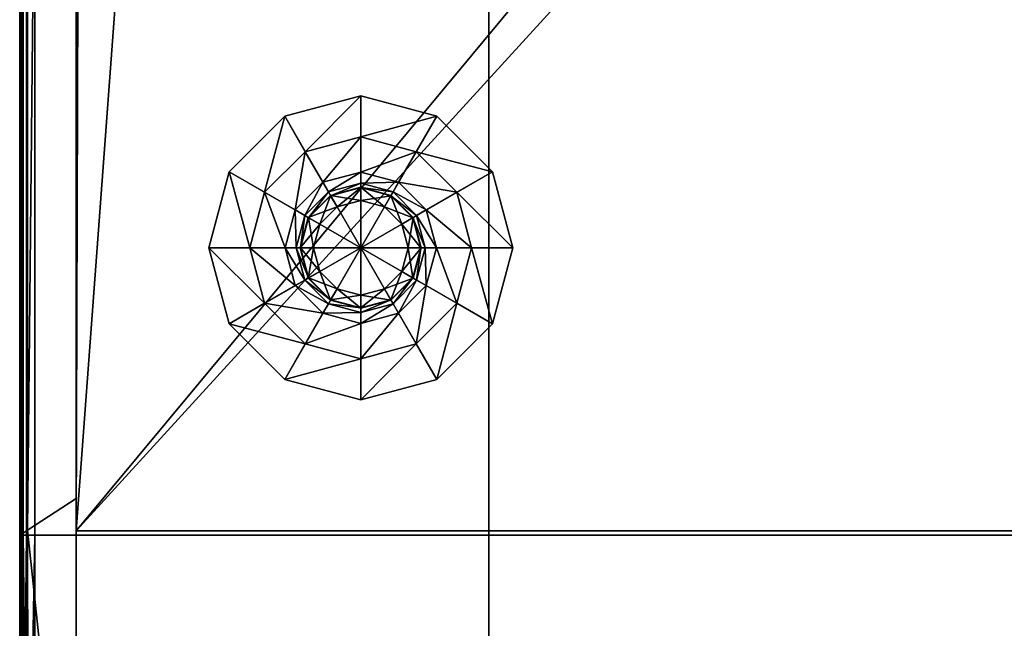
# Model space of a CAD drawing. Header units: centimetres. Extents: x -30.2 to 14.9, y -8.2 to 52.9.
# Tile 245 of 256: x -30.2 to -20.4, y 1 to 7.1. Entities that reach past the tile are written whole.
import ezdxf

# ---------------------------------------------------------------- set-up
doc = ezdxf.new("R2010")
doc.units = ezdxf.units.CM
doc.layers.add('RF411304_Body', color=7, linetype='Continuous', true_color=0x1bb158)

msp = doc.modelspace()

# ---------------------------------------------------------------- meshes
at = {"layer": 'RF411304_Body', "color": 213, "true_color": 0xc458e1}
mesh = msp.add_polyface(dxfattribs=at)
corners = [(-22.0109, 48.7968, 197.5975), (-22.0109, 48.3456, 32.3048), (6.8073, 48.3456, 32.3048), (6.8073, 48.7968, 197.5975), (-29.5988, 2.3216, 24.1125), (-29.5988, 49.817, 24.1125), (-29.5988, 49.817, 7.4592), (-29.5988, 2.0023, 7.4592), (-29.5823, 49.8996, -0.334), (-29.5328, 49.9492, -0.334), (-29.4502, 49.9657, -0.334), (-29.5988, 49.817, -0.334), (-29.5988, 2.0023, -0.334), (-26.0424, 49.9657, -0.334), (10.2846, 49.9657, -0.334), (-7.9663, 1.9581, 209.1877), (-26.0335, 49.9304, 209.1877), (-30.0115, 49.9304, 209.1877), (-30.0115, 1.9581, 209.1877), (-30.1602, 1.9581, 201.0955), (-30.1602, 49.9304, 201.0955), (-30.1602, 49.9304, 24.2432), (-30.1602, 1.9581, 24.2432), (10.3041, -2.8629, 32.3426), (-25.5078, 48.3456, 32.3048), (-25.5078, -2.8629, 32.3426), (-25.5078, 48.7968, 197.5975), (-25.5078, -2.8629, 197.5975), (-7.9663, -2.8629, 197.5975), (-29.5328, 49.9492, 7.4592), (-29.5328, 49.9492, 24.1125), (-29.4502, 49.9657, 24.1125), (-29.4502, 49.9657, 7.4592), (-30.0941, 49.9304, 209.1712), (-30.0941, 1.9581, 209.1712), (-29.5823, 49.8996, 7.4592), (-29.5823, 49.8996, 24.1125), (-30.1436, 49.9304, 209.1217), (-30.1436, 1.9581, 209.1217), (-30.1602, 49.9304, 209.0391), (-30.1602, 1.9581, 209.0391), (10.7284, 49.9304, 209.1877), (-30.0823, 2.0085, 24.1451), (-30.0693, 49.912, 24.1442), (-30.1198, 49.9222, 24.1579), (-30.1256, 1.9805, 24.1583), (-30.1501, 49.9283, 24.1909), (-30.1515, 1.9637, 24.191)]
mesh.append_faces([[corners[k] for k in face] for face in [(27, 26, 28)]], dxfattribs={"color": 213})
mesh.append_faces([[corners[k] for k in face] for face in [(12, 10, 13), (12, 13, 14), (23, 1, 24), (28, 0, 3)]], dxfattribs={"vtx0": -1, "vtx2": -1, "color": 213})
mesh.append_faces([[corners[k] for k in face] for face in [(11, 8, 10), (12, 11, 10)]], dxfattribs={"vtx1": -1, "vtx2": -1, "color": 213})
mesh.append_faces([[corners[k] for k in face] for face in [(0, 1, 2), (2, 3, 0), (4, 5, 6), (6, 7, 4), (8, 9, 10), (15, 16, 17), (17, 18, 15), (19, 20, 21), (21, 22, 19), (6, 11, 12), (12, 7, 6), (25, 24, 26), (28, 26, 0), (29, 30, 31), (31, 32, 29), (17, 33, 34), (34, 18, 17), (9, 29, 32), (35, 36, 30), (30, 29, 35), (6, 5, 36), (36, 35, 6), (33, 37, 38), (38, 34, 33), (37, 39, 40), (40, 38, 37), (8, 35, 29), (29, 9, 8), (11, 6, 35), (35, 8, 11), (26, 24, 1), (1, 0, 26), (19, 40, 39), (39, 20, 19), (41, 16, 15), (5, 4, 42), (42, 43, 5), (44, 43, 42), (42, 45, 44), (46, 44, 45), (45, 47, 46), (21, 46, 47), (47, 22, 21)]], dxfattribs={"vtx2": -1, "color": 213})
mesh = msp.add_polyface(dxfattribs=at)
corners = [(10.8955, 49.9657, 24.1125), (10.1969, 49.9657, 7.4592), (-26.0473, 49.9657, 7.4592), (-29.5988, 2.0023, -0.334), (10.2846, 49.9657, -0.334), (14.1947, 49.9657, -0.334), (14.3433, 2.0023, -0.334), (14.2773, 49.9492, -0.334), (14.3268, 49.8996, -0.334), (14.3433, 49.817, -0.334), (14.7929, 2.0108, 24.1448), (14.3433, 2.3216, 24.1125), (14.3433, 49.817, 24.1125), (14.7786, 49.9108, 24.1438), (14.3433, 2.0023, 7.4592), (14.3433, 49.817, 7.4592), (-26.0424, 49.9657, -0.334), (14.8692, 49.9304, 201.0955), (14.8692, 49.9304, 209.0391), (14.8692, 1.9581, 209.0391), (14.8692, 1.9581, 201.0955), (10.3041, -2.8629, 32.3426), (10.3041, 48.3456, 32.3048), (6.8073, 48.3456, 32.3048), (-22.0109, 48.3456, 32.3048), (-7.9663, -2.8629, 197.5975), (6.8073, 48.7968, 197.5975), (10.3041, 48.7968, 197.5975), (10.3041, -2.8629, 197.5975), (14.2343, 49.8996, 7.4592), (14.3268, 49.8996, 24.1125), (14.1847, 49.9492, 7.4592), (14.2773, 49.9492, 24.1125), (14.1021, 49.9657, 7.4592), (14.1947, 49.9657, 24.1125), (14.8692, 1.9581, 24.2432), (14.8692, 49.9304, 24.2432), (14.7206, 1.9581, 209.1877), (14.7206, 49.9304, 209.1877), (10.7284, 49.9304, 209.1877), (14.8032, 1.9581, 209.1712), (14.8032, 49.9304, 209.1712), (14.8527, 1.9581, 209.1217), (14.8527, 49.9304, 209.1217), (-7.9663, 1.9581, 209.1877), (14.8592, 49.9282, 24.1909), (14.8607, 1.9639, 24.191), (14.8289, 49.9217, 24.1577), (14.8353, 1.9815, 24.1582)]
mesh.append_faces([[corners[k] for k in face] for face in [(37, 38, 39)]], dxfattribs={"color": 213})
mesh.append_faces([[corners[k] for k in face] for face in [(6, 8, 9), (25, 27, 28)]], dxfattribs={"vtx0": -1, "color": 213})
mesh.append_faces([[corners[k] for k in face] for face in [(3, 4, 5), (6, 5, 7), (6, 7, 8), (21, 23, 24), (25, 26, 27)]], dxfattribs={"vtx0": -1, "vtx2": -1, "color": 213})
mesh.append_faces([[corners[k] for k in face] for face in [(6, 3, 5)]], dxfattribs={"vtx1": -1, "vtx2": -1, "color": 213})
mesh.append_faces([[corners[k] for k in face] for face in [(0, 1, 2), (10, 11, 12), (12, 13, 10), (12, 11, 14), (14, 15, 12), (1, 4, 16), (14, 6, 9), (9, 15, 14), (17, 18, 19), (19, 20, 17), (21, 22, 23), (28, 27, 22), (29, 30, 12), (12, 15, 29), (8, 29, 15), (15, 9, 8), (31, 32, 30), (30, 29, 31), (33, 34, 32), (32, 31, 33), (7, 31, 29), (29, 8, 7), (5, 33, 31), (31, 7, 5), (22, 27, 26), (26, 23, 22), (20, 35, 36), (36, 17, 20), (37, 40, 41), (41, 38, 37), (40, 42, 43), (43, 41, 40), (42, 19, 18), (18, 43, 42), (44, 37, 39), (45, 36, 35), (35, 46, 45), (47, 45, 46), (46, 48, 47), (13, 47, 48), (48, 10, 13)]], dxfattribs={"vtx2": -1, "color": 213})
mesh = msp.add_polyface(dxfattribs=at)
corners = [(-30.1602, 1.9581, 24.2432), (-30.1602, -2.7142, 24.2432), (-30.1602, -2.7142, 201.0955), (-30.1602, 1.9581, 201.0955), (14.675, -2.7821, 24.1457), (-29.9387, -2.8055, 24.1436), (-29.5988, -2.5372, 24.1125), (-30.0823, 2.0085, 24.1451), (-29.5988, 2.3216, 24.1125), (-30.0717, -2.6864, 24.1443), (-29.5988, 2.0023, 7.4592), (-29.5988, -2.5372, 7.4592), (-28.9831, 0.2909, 207.3452), (-28.9831, 0.2909, 201.9881), (-9.6119, 0.2909, 201.9881), (-9.6119, 0.2909, 207.3452), (-30.1602, 1.9581, 209.0391), (-30.1602, -2.7142, 209.0391), (-30.0115, -2.7142, 209.1877), (-7.9663, -2.7142, 209.1877), (-7.9663, 1.9581, 209.1877), (-30.0115, 1.9581, 209.1877), (-28.9831, -2.8629, 202.0259), (-28.9831, -2.8629, 207.383), (-9.6119, -2.8629, 207.383), (-9.6119, -2.8629, 202.0259), (-25.5078, 48.7968, 197.5975), (-25.5078, -2.8629, 197.5975), (-25.5078, -2.8629, 32.3426), (-30.1436, -2.7601, 209.1125), (-30.1436, -2.7142, 209.1217), (-30.0941, -2.7142, 209.1712), (-30.0941, 1.9581, 209.1712), (-30.1436, -2.7968, 209.0391), (-30.1436, -2.7877, 209.085), (-30.0941, -2.7877, 209.1565), (-30.0115, -2.7968, 209.1712), (-30.1436, 1.9581, 209.1217), (-30.1436, -2.7968, 201.0955), (-30.0154, -2.7973, 24.1443), (-30.0599, -2.7569, 24.1445), (-30.1503, -2.7111, 24.1909), (-30.1515, 1.9637, 24.191), (-30.1343, -2.7924, 24.191), (-30.1208, -2.7019, 24.158), (-30.1256, 1.9805, 24.1583), (-30.1064, -2.7791, 24.158)]
mesh.append_faces([[corners[k] for k in face] for face in [(17, 29, 30), (17, 33, 34), (17, 34, 29), (6, 5, 39), (6, 39, 40), (6, 40, 9)]], dxfattribs={"color": 213})
mesh.append_faces([[corners[k] for k in face] for face in [(0, 1, 2), (2, 3, 0), (4, 5, 6), (7, 8, 6), (6, 9, 7), (6, 8, 10), (10, 11, 6), (12, 13, 14), (14, 15, 12), (16, 3, 2), (2, 17, 16), (18, 19, 20), (20, 21, 18), (22, 13, 12), (12, 23, 22), (23, 12, 15), (15, 24, 23), (25, 14, 13), (13, 22, 25), (26, 27, 28), (31, 18, 21), (21, 32, 31), (31, 30, 29), (29, 35, 31), (18, 31, 35), (35, 36, 18), (30, 31, 32), (32, 37, 30), (17, 30, 37), (37, 16, 17), (38, 2, 1), (19, 18, 36), (17, 2, 38), (41, 1, 0), (0, 42, 41), (1, 41, 43), (44, 41, 42), (42, 45, 44), (9, 44, 45), (45, 7, 9), (46, 43, 41), (41, 44, 46), (40, 46, 44), (44, 9, 40)]], dxfattribs={"vtx2": -1, "color": 213})
mesh = msp.add_polyface(dxfattribs=at)
corners = [(14.3433, 2.0023, 7.4592), (14.3433, -2.1944, 7.4592), (-29.5988, -2.5372, 7.4592), (-29.5988, 2.0023, 7.4592), (-7.9663, -2.7142, 209.1877), (14.7206, -2.7142, 209.1877), (14.7206, 1.9581, 209.1877), (-7.9663, 1.9581, 209.1877), (14.7929, 2.0108, 24.1448), (14.8032, -2.649, 24.1456), (14.3433, -2.1944, 24.1125), (14.3433, 2.3216, 24.1125), (-29.5988, -2.5372, 24.1125), (14.675, -2.7821, 24.1457), (-29.5988, 2.0023, -0.334), (14.3433, 2.0023, -0.334), (14.7206, -2.8629, 209.0391), (-7.9663, -2.8629, 209.0391), (-7.9663, -2.8629, 201.0955), (14.7206, -2.8629, 201.0955), (-9.6119, -2.8629, 207.383), (-9.6119, -2.8629, 202.0259), (-9.6119, 0.2909, 207.3452), (-9.6119, 0.2909, 201.9881), (-25.5078, -2.8629, 32.3426), (-30.0115, -2.8629, 24.2432), (14.7206, -2.8629, 24.2432), (10.3041, -2.8629, 32.3426), (-7.9663, -2.8629, 197.5975), (10.3041, -2.8629, 197.5975), (-25.5078, 48.3456, 32.3048), (10.3041, 48.3456, 32.3048), (14.8032, -2.7142, 209.1712), (14.7206, -2.8464, 209.1217), (14.8032, -2.8464, 209.0391), (14.7206, -2.7968, 209.1712), (14.8032, -2.8317, 209.1125), (14.8032, -2.7877, 209.1565), (14.8032, -2.8464, 201.0955), (-7.9663, -2.7968, 209.1712), (-7.9663, -2.8464, 209.1217), (14.7928, -2.7259, 24.1458), (14.7497, -2.7705, 24.1459), (14.6902, -2.809, 24.1782), (-29.963, -2.8246, 24.1768), (14.7054, -2.8359, 24.2107), (14.7972, -2.8379, 24.1911), (-29.9873, -2.8438, 24.21), (14.7794, -2.8127, 24.1587)]
mesh.append_faces([[corners[k] for k in face] for face in [(10, 9, 41), (10, 41, 42), (10, 42, 13)]], dxfattribs={"color": 213})
mesh.append_faces([[corners[k] for k in face] for face in [(24, 27, 30)]], dxfattribs={"vtx1": -1, "color": 213})
mesh.append_faces([[corners[k] for k in face] for face in [(0, 1, 2), (2, 3, 0), (4, 5, 6), (6, 7, 4), (8, 9, 10), (10, 11, 8), (12, 10, 13), (11, 10, 1), (1, 0, 11), (10, 12, 2), (2, 1, 10), (0, 3, 14), (14, 15, 0), (16, 17, 18), (18, 19, 16), (17, 20, 21), (21, 18, 17), (20, 22, 23), (23, 21, 20), (24, 25, 26), (26, 27, 24), (18, 28, 29), (29, 19, 18), (19, 29, 27), (27, 26, 19), (31, 27, 29), (6, 5, 32), (33, 16, 34), (35, 33, 36), (5, 35, 37), (38, 19, 26), (34, 16, 19), (35, 5, 4), (4, 39, 35), (33, 35, 39), (39, 40, 33), (16, 33, 40), (40, 17, 16), (13, 43, 44), (26, 45, 46), (43, 45, 47), (45, 26, 25), (48, 46, 45), (45, 43, 48), (42, 48, 43), (43, 13, 42)]], dxfattribs={"vtx2": -1, "color": 213})
at = {"layer": 'RF411304_Body', "color": 24, "true_color": 0xb01a1a}
mesh = msp.add_polyface(dxfattribs=at)
corners = [(-26.7775, 6.3178, -2.1562), (-27.5312, 6.1159, -2.1562), (-27.5312, 6.1159, -1.8068), (-26.7775, 4.8103, -2.1562), (-26.7775, 4.8103, -2.1562), (-28.083, 5.5641, -2.1562), (-28.083, 5.5641, -1.8068), (-27.7305, 5.3606, -1.8068), (-27.3277, 5.7634, -1.8068), (-27.4272, 5.1855, -1.4564), (-27.1526, 5.4601, -1.4564), (-27.3322, 5.1306, -1.4564), (-27.0977, 5.365, -1.4564), (-27.3322, 5.1306, -0.9063), (-27.0977, 5.365, -0.9063), (-27.2946, 5.1089, -0.9063), (-27.0776, 5.3302, -0.2973), (-27.2973, 5.1105, -0.2973), (-27.2973, 5.1105, 9.9014), (-28.285, 4.8103, -2.1562), (-28.285, 4.8103, -1.8068), (-27.878, 4.8103, -1.8068), (-27.5277, 4.8103, -1.4564), (-27.418, 4.8103, -1.4564), (-27.418, 4.8103, -0.9063), (-27.3746, 4.8103, -0.9063), (-27.2471, 4.8103, -0.6814), (-27.1842, 5.0451, -0.6814), (-27.2471, 4.8103, -0.4261), (-27.1842, 5.0451, -0.4261), (-27.3777, 4.8103, -0.2973), (-27.3777, 4.8103, 9.9014)]
mesh.append_faces([[corners[k] for k in face] for face in [(0, 1, 2), (3, 4, 5), (5, 1, 3), (1, 5, 6), (6, 2, 1), (2, 6, 7), (7, 8, 2), (8, 7, 9), (9, 10, 8), (10, 9, 11), (12, 11, 13), (14, 13, 15), (16, 17, 18), (19, 5, 4), (5, 19, 20), (20, 6, 5), (6, 20, 21), (21, 7, 6), (7, 21, 22), (22, 9, 7), (9, 22, 23), (23, 11, 9), (11, 23, 24), (24, 13, 11), (13, 24, 25), (25, 15, 13), (15, 25, 26), (26, 27, 15), (27, 26, 28), (29, 28, 30), (30, 17, 29), (17, 30, 31), (31, 18, 17)]], dxfattribs={"vtx2": -1, "color": 24})
mesh = msp.add_polyface(dxfattribs=at)
corners = [(-26.7775, 4.8103, -2.1562), (-26.7775, 4.8103, -2.1562), (-26.7775, 6.3178, -2.1562), (-26.7775, 4.8103, -2.1562), (-27.5312, 6.1159, -2.1562), (-27.5312, 6.1159, -1.8068), (-26.7775, 6.3178, -1.8068), (-27.3277, 5.7634, -1.8068), (-26.7775, 5.9108, -1.8068), (-27.1526, 5.4601, -1.4564), (-26.7775, 5.5606, -1.4564), (-27.0977, 5.365, -1.4564), (-26.7775, 5.4508, -1.4564), (-27.0977, 5.365, -0.9063), (-26.7775, 5.4508, -0.9063), (-27.076, 5.3274, -0.9063), (-26.7775, 5.4074, -0.9063), (-27.0123, 5.217, -0.6814), (-26.7775, 5.2799, -0.6814), (-27.0123, 5.217, -0.4261), (-26.7775, 5.2799, -0.4261), (-27.0776, 5.3302, -0.2973), (-26.7775, 5.4106, -0.2973), (-27.0776, 5.3302, 9.9014), (-26.7775, 5.4106, 9.9014), (-27.3322, 5.1306, -1.4564), (-27.3322, 5.1306, -0.9063), (-27.2946, 5.1089, -0.9063), (-27.1842, 5.0451, -0.6814), (-27.1842, 5.0451, -0.4261), (-27.2973, 5.1105, -0.2973), (-27.2973, 5.1105, 9.9014), (-27.2471, 4.8103, -0.4261)]
mesh.append_faces([[corners[k] for k in face] for face in [(0, 1, 2), (1, 3, 4), (4, 2, 1), (5, 6, 2), (6, 5, 7), (7, 8, 6), (8, 7, 9), (9, 10, 8), (10, 9, 11), (11, 12, 10), (12, 11, 13), (13, 14, 12), (14, 13, 15), (15, 16, 14), (16, 15, 17), (17, 18, 16), (18, 17, 19), (19, 20, 18), (20, 19, 21), (21, 22, 20), (22, 21, 23), (23, 24, 22), (25, 11, 9), (26, 13, 11), (27, 15, 13), (15, 27, 28), (28, 17, 15), (17, 28, 29), (29, 19, 17), (19, 29, 30), (30, 21, 19), (31, 23, 21), (32, 29, 28)]], dxfattribs={"vtx2": -1, "color": 24})
mesh = msp.add_polyface(dxfattribs=at)
corners = [(-25.27, 4.8103, -2.1562), (-25.4719, 5.5641, -2.1562), (-25.4719, 5.5641, -1.8068), (-26.7775, 4.8103, -2.1562), (-26.7775, 4.8103, -2.1562), (-26.0237, 6.1159, -2.1562), (-26.0237, 6.1159, -1.8068), (-26.2272, 5.7634, -1.8068), (-25.8244, 5.3606, -1.8068), (-26.4023, 5.4601, -1.4564), (-26.1277, 5.1855, -1.4564), (-26.4572, 5.365, -1.4564), (-26.2228, 5.1306, -1.4564), (-26.4572, 5.365, -0.9063), (-26.2228, 5.1306, -0.9063), (-26.4789, 5.3274, -0.9063), (-26.2576, 5.1105, -0.2973), (-26.4773, 5.3302, -0.2973), (-26.4773, 5.3302, 9.9014), (-26.7775, 6.3178, -2.1562), (-26.7775, 6.3178, -1.8068), (-26.7775, 5.9108, -1.8068), (-26.7775, 5.5606, -1.4564), (-26.7775, 5.4508, -1.4564), (-26.7775, 5.4508, -0.9063), (-26.7775, 5.4074, -0.9063), (-26.7775, 5.2799, -0.6814), (-26.5427, 5.217, -0.6814), (-26.7775, 5.2799, -0.4261), (-26.5427, 5.217, -0.4261), (-26.7775, 5.4106, -0.2973), (-26.7775, 5.4106, 9.9014)]
mesh.append_faces([[corners[k] for k in face] for face in [(0, 1, 2), (3, 4, 5), (5, 1, 3), (1, 5, 6), (6, 2, 1), (2, 6, 7), (7, 8, 2), (8, 7, 9), (9, 10, 8), (10, 9, 11), (12, 11, 13), (14, 13, 15), (16, 17, 18), (19, 5, 4), (5, 19, 20), (20, 6, 5), (6, 20, 21), (21, 7, 6), (7, 21, 22), (22, 9, 7), (9, 22, 23), (23, 11, 9), (11, 23, 24), (24, 13, 11), (13, 24, 25), (25, 15, 13), (15, 25, 26), (26, 27, 15), (27, 26, 28), (29, 28, 30), (30, 17, 29), (17, 30, 31), (31, 18, 17)]], dxfattribs={"vtx2": -1, "color": 24})
mesh = msp.add_polyface(dxfattribs=at)
corners = [(-26.7775, 4.8103, -2.1562), (-26.7775, 4.8103, -2.1562), (-25.4719, 5.5641, -2.1562), (-25.27, 4.8103, -2.1562), (-25.4719, 5.5641, -1.8068), (-25.27, 4.8103, -1.8068), (-25.8244, 5.3606, -1.8068), (-25.677, 4.8103, -1.8068), (-26.1277, 5.1855, -1.4564), (-26.0272, 4.8103, -1.4564), (-26.2228, 5.1306, -1.4564), (-26.137, 4.8103, -1.4564), (-26.2228, 5.1306, -0.9063), (-26.137, 4.8103, -0.9063), (-26.2604, 5.1089, -0.9063), (-26.1804, 4.8103, -0.9063), (-26.3708, 5.0451, -0.6814), (-26.3079, 4.8103, -0.6814), (-26.3708, 5.0451, -0.4261), (-26.3079, 4.8103, -0.4261), (-26.2576, 5.1105, -0.2973), (-26.1772, 4.8103, -0.2973), (-26.2576, 5.1105, 9.9014), (-26.1772, 4.8103, 9.9014), (-26.4572, 5.365, -1.4564), (-26.4572, 5.365, -0.9063), (-26.4789, 5.3274, -0.9063), (-26.5427, 5.217, -0.6814), (-26.5427, 5.217, -0.4261), (-26.4773, 5.3302, -0.2973), (-26.4773, 5.3302, 9.9014), (-26.7775, 5.2799, -0.4261), (-26.7775, 4.8103, -2.1562)]
mesh.append_faces([[corners[k] for k in face] for face in [(0, 1, 2), (2, 3, 0), (4, 5, 3), (5, 4, 6), (6, 7, 5), (7, 6, 8), (8, 9, 7), (9, 8, 10), (10, 11, 9), (11, 10, 12), (12, 13, 11), (13, 12, 14), (14, 15, 13), (15, 14, 16), (16, 17, 15), (17, 16, 18), (18, 19, 17), (19, 18, 20), (20, 21, 19), (21, 20, 22), (22, 23, 21), (24, 10, 8), (25, 12, 10), (26, 14, 12), (14, 26, 27), (27, 16, 14), (16, 27, 28), (28, 18, 16), (18, 28, 29), (29, 20, 18), (30, 22, 20), (31, 28, 27), (32, 0, 3)]], dxfattribs={"vtx2": -1, "color": 24})
mesh = msp.add_polyface(dxfattribs=at)
corners = [(-28.285, 4.8103, -2.1562), (-28.083, 4.0566, -2.1562), (-28.083, 4.0566, -1.8068), (-26.7775, 4.8103, -2.1562), (-26.7775, 4.8103, -2.1562), (-27.5312, 3.5048, -2.1562), (-27.5312, 3.5048, -1.8068), (-27.3277, 3.8573, -1.8068), (-27.7305, 4.2601, -1.8068), (-27.1526, 4.1606, -1.4564), (-27.4272, 4.4352, -1.4564), (-27.0977, 4.2556, -1.4564), (-27.3322, 4.4901, -1.4564), (-27.0977, 4.2556, -0.9063), (-27.3322, 4.4901, -0.9063), (-27.076, 4.2932, -0.9063), (-27.2973, 4.5102, -0.2973), (-27.0776, 4.2905, -0.2973), (-27.0776, 4.2905, 9.9014), (-26.7775, 3.3028, -2.1562), (-26.7775, 3.3028, -1.8068), (-26.7775, 3.7099, -1.8068), (-26.7775, 4.0601, -1.4564), (-26.7775, 4.1698, -1.4564), (-26.7775, 4.1698, -0.9063), (-26.7775, 4.2132, -0.9063), (-26.7775, 4.3407, -0.6814), (-27.0123, 4.4036, -0.6814), (-26.7775, 4.3407, -0.4261), (-27.0123, 4.4036, -0.4261), (-26.7775, 4.2101, -0.2973), (-26.7775, 4.2101, 9.9014)]
mesh.append_faces([[corners[k] for k in face] for face in [(0, 1, 2), (3, 4, 5), (5, 1, 3), (1, 5, 6), (6, 2, 1), (2, 6, 7), (7, 8, 2), (8, 7, 9), (9, 10, 8), (10, 9, 11), (12, 11, 13), (14, 13, 15), (16, 17, 18), (19, 5, 4), (5, 19, 20), (20, 6, 5), (6, 20, 21), (21, 7, 6), (7, 21, 22), (22, 9, 7), (9, 22, 23), (23, 11, 9), (11, 23, 24), (24, 13, 11), (13, 24, 25), (25, 15, 13), (15, 25, 26), (26, 27, 15), (27, 26, 28), (29, 28, 30), (30, 17, 29), (17, 30, 31), (31, 18, 17)]], dxfattribs={"vtx2": -1, "color": 24})
mesh = msp.add_polyface(dxfattribs=at)
corners = [(-26.7775, 4.8103, -2.1562), (-26.7775, 4.8103, -2.1562), (-28.285, 4.8103, -2.1562), (-26.7775, 4.8103, -2.1562), (-28.083, 4.0566, -2.1562), (-28.083, 4.0566, -1.8068), (-28.285, 4.8103, -1.8068), (-27.7305, 4.2601, -1.8068), (-27.878, 4.8103, -1.8068), (-27.4272, 4.4352, -1.4564), (-27.5277, 4.8103, -1.4564), (-27.3322, 4.4901, -1.4564), (-27.418, 4.8103, -1.4564), (-27.3322, 4.4901, -0.9063), (-27.418, 4.8103, -0.9063), (-27.2946, 4.5118, -0.9063), (-27.3746, 4.8103, -0.9063), (-27.1842, 4.5755, -0.6814), (-27.2471, 4.8103, -0.6814), (-27.1842, 4.5755, -0.4261), (-27.2471, 4.8103, -0.4261), (-27.2973, 4.5102, -0.2973), (-27.3777, 4.8103, -0.2973), (-27.2973, 4.5102, 9.9014), (-27.3777, 4.8103, 9.9014), (-27.0977, 4.2556, -1.4564), (-27.0977, 4.2556, -0.9063), (-27.076, 4.2932, -0.9063), (-27.0123, 4.4036, -0.6814), (-27.0123, 4.4036, -0.4261), (-27.0776, 4.2905, -0.2973), (-27.0776, 4.2905, 9.9014), (-26.7775, 4.3407, -0.4261)]
mesh.append_faces([[corners[k] for k in face] for face in [(0, 1, 2), (1, 3, 4), (4, 2, 1), (5, 6, 2), (6, 5, 7), (7, 8, 6), (8, 7, 9), (9, 10, 8), (10, 9, 11), (11, 12, 10), (12, 11, 13), (13, 14, 12), (14, 13, 15), (15, 16, 14), (16, 15, 17), (17, 18, 16), (18, 17, 19), (19, 20, 18), (20, 19, 21), (21, 22, 20), (22, 21, 23), (23, 24, 22), (25, 11, 9), (26, 13, 11), (27, 15, 13), (15, 27, 28), (28, 17, 15), (17, 28, 29), (29, 19, 17), (19, 29, 30), (30, 21, 19), (31, 23, 21), (32, 29, 28)]], dxfattribs={"vtx2": -1, "color": 24})
mesh = msp.add_polyface(dxfattribs=at)
corners = [(-26.7775, 4.8103, -2.1562), (-26.7775, 4.8103, -2.1562), (-26.7775, 3.3028, -2.1562), (-26.7775, 4.8103, -2.1562), (-26.0237, 3.5048, -2.1562), (-26.0237, 3.5048, -1.8068), (-26.7775, 3.3028, -1.8068), (-26.2272, 3.8573, -1.8068), (-26.7775, 3.7099, -1.8068), (-26.4023, 4.1606, -1.4564), (-26.7775, 4.0601, -1.4564), (-26.4572, 4.2556, -1.4564), (-26.7775, 4.1698, -1.4564), (-26.4572, 4.2556, -0.9063), (-26.7775, 4.1698, -0.9063), (-26.4789, 4.2932, -0.9063), (-26.7775, 4.2132, -0.9063), (-26.5427, 4.4036, -0.6814), (-26.7775, 4.3407, -0.6814), (-26.5427, 4.4036, -0.4261), (-26.7775, 4.3407, -0.4261), (-26.4773, 4.2905, -0.2973), (-26.7775, 4.2101, -0.2973), (-26.4773, 4.2905, 9.9014), (-26.7775, 4.2101, 9.9014), (-26.2228, 4.4901, -1.4564), (-26.2228, 4.4901, -0.9063), (-26.2604, 4.5118, -0.9063), (-26.3708, 4.5755, -0.6814), (-26.3708, 4.5755, -0.4261), (-26.2576, 4.5102, -0.2973), (-26.2576, 4.5102, 9.9014), (-26.3079, 4.8103, -0.4261)]
mesh.append_faces([[corners[k] for k in face] for face in [(0, 1, 2), (1, 3, 4), (4, 2, 1), (5, 6, 2), (6, 5, 7), (7, 8, 6), (8, 7, 9), (9, 10, 8), (10, 9, 11), (11, 12, 10), (12, 11, 13), (13, 14, 12), (14, 13, 15), (15, 16, 14), (16, 15, 17), (17, 18, 16), (18, 17, 19), (19, 20, 18), (20, 19, 21), (21, 22, 20), (22, 21, 23), (23, 24, 22), (25, 11, 9), (26, 13, 11), (27, 15, 13), (15, 27, 28), (28, 17, 15), (17, 28, 29), (29, 19, 17), (19, 29, 30), (30, 21, 19), (31, 23, 21), (32, 29, 28)]], dxfattribs={"vtx2": -1, "color": 24})
mesh = msp.add_polyface(dxfattribs=at)
corners = [(-26.7775, 3.3028, -2.1562), (-26.0237, 3.5048, -2.1562), (-26.0237, 3.5048, -1.8068), (-26.7775, 4.8103, -2.1562), (-26.7775, 4.8103, -2.1562), (-25.4719, 4.0566, -2.1562), (-25.4719, 4.0566, -1.8068), (-25.8244, 4.2601, -1.8068), (-26.2272, 3.8573, -1.8068), (-26.1277, 4.4352, -1.4564), (-26.4023, 4.1606, -1.4564), (-26.2228, 4.4901, -1.4564), (-26.4572, 4.2556, -1.4564), (-26.2228, 4.4901, -0.9063), (-26.4572, 4.2556, -0.9063), (-26.2604, 4.5118, -0.9063), (-26.4773, 4.2905, -0.2973), (-26.2576, 4.5102, -0.2973), (-26.2576, 4.5102, 9.9014), (-25.27, 4.8103, -2.1562), (-25.27, 4.8103, -1.8068), (-25.677, 4.8103, -1.8068), (-26.0272, 4.8103, -1.4564), (-26.137, 4.8103, -1.4564), (-26.137, 4.8103, -0.9063), (-26.1804, 4.8103, -0.9063), (-26.3079, 4.8103, -0.6814), (-26.3708, 4.5755, -0.6814), (-26.3079, 4.8103, -0.4261), (-26.3708, 4.5755, -0.4261), (-26.1772, 4.8103, -0.2973), (-26.1772, 4.8103, 9.9014)]
mesh.append_faces([[corners[k] for k in face] for face in [(0, 1, 2), (3, 4, 5), (5, 1, 3), (1, 5, 6), (6, 2, 1), (2, 6, 7), (7, 8, 2), (8, 7, 9), (9, 10, 8), (10, 9, 11), (12, 11, 13), (14, 13, 15), (16, 17, 18), (19, 5, 4), (5, 19, 20), (20, 6, 5), (6, 20, 21), (21, 7, 6), (7, 21, 22), (22, 9, 7), (9, 22, 23), (23, 11, 9), (11, 23, 24), (24, 13, 11), (13, 24, 25), (25, 15, 13), (15, 25, 26), (26, 27, 15), (27, 26, 28), (29, 28, 30), (30, 17, 29), (17, 30, 31), (31, 18, 17)]], dxfattribs={"vtx2": -1, "color": 24})

doc.saveas('drawing.dxf')
